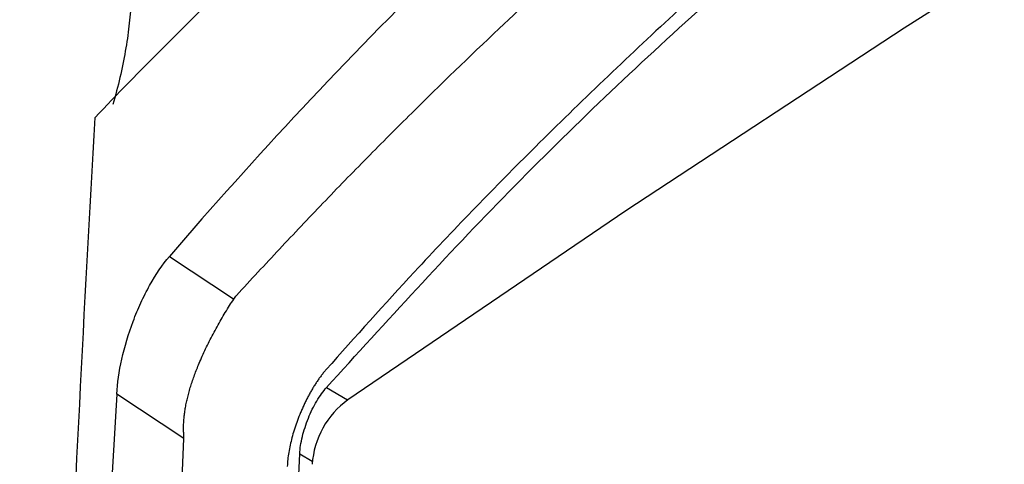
# Model space of a CAD drawing. Header units: millimetres. Extents: x 82 to 1337, y -230 to 1154.
# Tile 63 of 217: x 1005 to 1049, y 108 to 128. Entities that reach past the tile are written whole.
import ezdxf

# ---------------------------------------------------------------- set-up
doc = ezdxf.new("R2010")
doc.units = ezdxf.units.MM

msp = doc.modelspace()

# ---------------------------------------------------------------- linework, layer by layer
at = {"color": 7, "linetype": 'Continuous', "lineweight": 25}
for p, q in [((1012.171, 109.243), (1009.125, 111.26)), ((1008.319, 25.669), (1012.174, 109.243))]:
    msp.add_line(p, q, dxfattribs=at)
at = {"color": 8, "linetype": 'Continuous', "lineweight": 25}
for p, q in [((1018.636, 111.564), (1019.591, 110.993)), ((1017.422, 108.554), (1017.99, 108.215))]:
    msp.add_line(p, q, dxfattribs=at)
at = {"color": 7, "linetype": 'Continuous', "lineweight": 25, "flags": 128}
for points in [[(1144.265, 183.127), (1133.123, 177.831), (1120.541, 171.577), (1107.939, 165.023), (1095.323, 158.173), (1082.697, 151.028), (1070.067, 143.593), (1057.437, 135.869), (1044.814, 127.861), (1032.201, 119.57), (1019.604, 111.002)], [(1011.51, 117.499), (1014.414, 115.576), (1014.43, 115.565)]]:
    msp.add_lwpolyline(points, dxfattribs=at)
at = {"color": 7, "linetype": 'Continuous', "lineweight": 25}
msp.add_arc((1021.923, 107.806), 3.948, 125.9605, 176.1256, dxfattribs=at)
for points, knots in [([(1148.267, 204.702), (1140.933, 202.369), (1133.762, 199.892), (1119.743, 194.655), (1112.896, 191.895), (1104.54, 188.268), (1102.879, 187.534), (1099.578, 186.048), (1097.936, 185.296), (1093.052, 183.016), (1089.847, 181.465), (1080.38, 176.719), (1074.269, 173.43), (1065.402, 168.312), (1062.496, 166.575), (1056.786, 163.039), (1053.979, 161.238), (1045.739, 155.761), (1040.48, 152.006), (1030.424, 144.29), (1025.629, 140.33), (1019.927, 135.249), (1018.801, 134.226), (1016.581, 132.17), (1015.488, 131.137), (1012.256, 128.022), (1010.166, 125.926), (1008.141, 123.809)], [0, 0, 0, 0, 0.125, 0.125, 0.25, 0.25, 0.28125, 0.28125, 0.3125, 0.3125, 0.375, 0.375, 0.5, 0.5, 0.5625, 0.5625, 0.625, 0.625, 0.75, 0.75, 0.875, 0.875, 0.90625, 0.90625, 0.9375, 0.9375, 1, 1, 1, 1]), ([(1140.836, 192.157), (1127.623, 189.146), (1114.913, 185.312), (1099.663, 179.452), (1096.644, 178.225), (1090.691, 175.673), (1087.756, 174.347), (1079.072, 170.217), (1073.446, 167.263), (1065.253, 162.529), (1062.562, 160.9), (1058.588, 158.381), (1057.274, 157.528), (1054.671, 155.802), (1053.382, 154.927), (1047.001, 150.5), (1042.097, 146.781), (1027.978, 135.109), (1019.352, 126.639), (1011.51, 117.499)], [0, 0, 0, 0, 0.25, 0.25, 0.3125, 0.3125, 0.375, 0.375, 0.5, 0.5, 0.5625, 0.5625, 0.59375, 0.59375, 0.625, 0.625, 0.75, 0.75, 1, 1, 1, 1]), ([(1014.56, 115.736), (1014.882, 116.088), (1015.526, 116.791), (1016.502, 117.839), (1017.483, 118.882), (1018.471, 119.919), (1019.467, 120.95), (1020.469, 121.975), (1021.478, 122.994), (1023.454, 124.964), (1027.411, 128.792), (1033.981, 134.742), (1044.311, 143.273), (1055.14, 151.093), (1065.824, 157.885), (1073.225, 162.208), (1080.101, 165.932), (1085.742, 168.789), (1092.14, 171.849), (1098.681, 174.765), (1105.815, 177.688), (1112.355, 180.181), (1117.663, 182.058), (1121.895, 183.47), (1124.761, 184.394), (1127.58, 185.271), (1130.418, 186.124), (1133.274, 186.951), (1136.149, 187.754), (1139.042, 188.533), (1140.985, 189.031), (1141.956, 189.28)], [0, 0, 0, 0, 0.0100629, 0.0201219, 0.0301772, 0.040229, 0.0502776, 0.0603233, 0.0703663, 0.0804069, 0.1189045, 0.1857486, 0.2653577, 0.39677, 0.4599044, 0.5228007, 0.5698576, 0.6168455, 0.6489875, 0.7107218, 0.7582536, 0.8001685, 0.847195, 0.8673916, 0.8862738, 0.9051737, 0.9240932, 0.9430338, 0.9619973, 0.9809855, 1, 1, 1, 1]), ([(1144.313, 185.218), (1142.331, 184.719), (1138.074, 183.649), (1130.375, 181.47), (1121.636, 178.733), (1112.229, 175.403), (1101.058, 171.007), (1088.039, 165.119), (1074.289, 157.768), (1061.977, 150.156), (1050.972, 142.418), (1041.757, 135.072), (1034.113, 128.319), (1028.108, 122.554), (1022.951, 117.225), (1019.946, 113.86), (1018.621, 112.376)], [0, 0, 0, 0, 0.0387083, 0.083098, 0.1527635, 0.2149428, 0.2771739, 0.3884926, 0.499112, 0.5924722, 0.6856296, 0.7788226, 0.8404676, 0.9022989, 0.9569196, 1, 1, 1, 1]), ([(1018.636, 111.564), (1021.35, 114.551), (1026.779, 120.524), (1035.688, 128.985), (1045.153, 137.048), (1055.945, 145.207), (1068.155, 153.289), (1081.893, 161.115), (1096.485, 168.227), (1111.929, 174.54), (1127.884, 180.026), (1138.909, 182.921), (1144.292, 184.334)], [0, 0, 0, 0, 0.087289, 0.174577, 0.262636, 0.350696, 0.458004, 0.565403, 0.672711, 0.783448, 0.894284, 1, 1, 1, 1]), ([(1009.369, 132.247), (1009.451, 132.06), (1009.521, 131.85), (1009.639, 131.389), (1009.686, 131.135), (1009.79, 130.313), (1009.807, 129.699), (1009.755, 128.678), (1009.724, 128.319), (1009.637, 127.581), (1009.525, 126.825), (1009.363, 126.033), (1009.177, 125.224), (1009.071, 124.809), (1008.955, 124.397)], [0, 0, 0, 0, 0.125, 0.125, 0.25, 0.25, 0.5, 0.5, 0.625, 0.625, 0.75, 0.875, 0.875, 1, 1, 1, 1]), ([(1004.726, 18.372), (1004.887, 36.193), (1005.252, 53.894), (1006.389, 89.043), (1007.162, 106.49), (1008.141, 123.809)], [0, 0, 0, 0, 0.5, 0.5, 1, 1, 1, 1]), ([(1009.125, 111.26), (1009.155, 111.753), (1009.232, 112.281), (1009.485, 113.411), (1009.655, 113.982), (1009.977, 114.845), (1010.094, 115.126), (1010.343, 115.67), (1010.476, 115.934), (1010.9, 116.698), (1011.198, 117.135), (1011.51, 117.499)], [0, 0, 0, 0, 0.25, 0.25, 0.5, 0.5, 0.625, 0.625, 0.75, 0.75, 1, 1, 1, 1]), ([(1014.43, 115.565), (1014.45, 115.595), (1014.491, 115.654), (1014.537, 115.709), (1014.56, 115.736)], [0, 0, 0, 0, 0.50626, 1, 1, 1, 1]), ([(1012.165, 109.404), (1012.161, 109.468), (1012.154, 109.597), (1012.153, 109.797), (1012.162, 110.002), (1012.179, 110.214), (1012.206, 110.432), (1012.242, 110.657), (1012.287, 110.888), (1012.342, 111.125), (1012.406, 111.368), (1012.479, 111.617), (1012.561, 111.87), (1012.653, 112.129), (1012.753, 112.392), (1012.869, 112.678), (1013.003, 112.987), (1013.156, 113.318), (1013.32, 113.653), (1013.492, 113.987), (1013.672, 114.32), (1013.858, 114.648), (1014.048, 114.968), (1014.241, 115.278), (1014.366, 115.469), (1014.43, 115.565)], [0, 0, 0, 0, 0.031544, 0.063642, 0.096316, 0.129587, 0.163477, 0.198004, 0.233188, 0.269045, 0.305591, 0.342842, 0.380813, 0.419518, 0.458968, 0.499178, 0.549059, 0.600349, 0.653064, 0.707218, 0.762824, 0.819894, 0.87844, 0.938472, 1, 1, 1, 1]), ([(1018.621, 112.376), (1018.585, 112.335), (1018.515, 112.251), (1018.411, 112.118), (1018.309, 111.981), (1018.21, 111.838), (1018.113, 111.691), (1018.018, 111.538), (1017.926, 111.381), (1017.836, 111.218), (1017.749, 111.051), (1017.664, 110.878), (1017.581, 110.701), (1017.5, 110.519), (1017.399, 110.277), (1017.284, 109.979), (1017.165, 109.627), (1017.065, 109.281), (1016.983, 108.943), (1016.92, 108.612), (1016.875, 108.288), (1016.861, 108.084), (1016.854, 107.981)], [0, 0, 0, 0, 0.040367, 0.080016, 0.119048, 0.157569, 0.195689, 0.233521, 0.271181, 0.308786, 0.346455, 0.384306, 0.422453, 0.461011, 0.500088, 0.573666, 0.645058, 0.715115, 0.784734, 0.854832, 0.926306, 1, 1, 1, 1]), ([(1017.422, 108.554), (1017.428, 108.673), (1017.441, 108.797), (1017.481, 109.056), (1017.508, 109.193), (1017.575, 109.469), (1017.614, 109.608), (1017.705, 109.887), (1017.756, 110.029), (1017.868, 110.303), (1017.927, 110.437), (1018.056, 110.698), (1018.124, 110.825), (1018.333, 111.179), (1018.484, 111.391), (1018.636, 111.564)], [0, 0, 0, 0, 0.125, 0.125, 0.25, 0.25, 0.375, 0.375, 0.5, 0.5, 0.625, 0.625, 0.75, 0.75, 1, 1, 1, 1]), ([(1014.935, 27.126), (1015.163, 40.694), (1015.623, 68.063), (1016.819, 94.98), (1017.422, 108.554)], [0, 0, 0, 0, 0.495715, 1, 1, 1, 1])]:
    msp.add_open_spline(points, degree=3, knots=knots, dxfattribs=at)
for points in [[(1009.125, 111.26), (1007.813, 89.474), (1006.885, 67.573), (1006.343, 45.556)], [(1012.174, 109.243), (1012.171, 109.296), (1012.168, 109.35), (1012.165, 109.404)]]:
    msp.add_open_spline(points, degree=3, dxfattribs=at)

doc.saveas('drawing.dxf')
